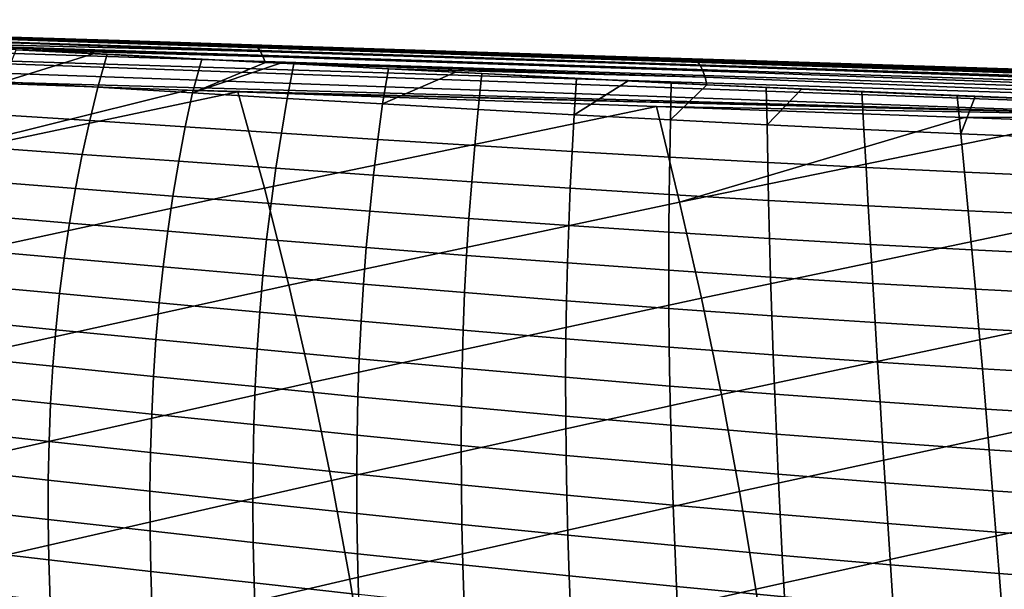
# Model space of a CAD drawing. Header units: metres. Extents: x -25 to 132, y -25 to 47.
# Tile 111 of 153: x 46 to 59, y 11 to 18. Entities that reach past the tile are written whole.
import ezdxf

# ---------------------------------------------------------------- set-up
doc = ezdxf.new("R2010")
doc.units = ezdxf.units.M
doc.layers.add('solid_12_061_031_XXX', color=7, linetype='CONTINUOUS')

msp = doc.modelspace()

# ---------------------------------------------------------------- linework, layer by layer
at = {"layer": 'solid_12_061_031_XXX'}
for points in [[(37.922546, 18.323622, 76.604332), (62.155643, 17.523399, 83.414337), (62.194477, 17.556528, 83.280464), (37.964966, 18.362818, 76.458633)], [(62.194477, 17.556528, 83.280464), (62.23682, 17.567024, 83.143959), (59.17902, 17.66898, 82.281784), (37.964966, 18.362818, 76.458633)], [(37.964966, 18.362818, 76.458633), (59.17902, 17.66898, 82.281784), (53.90913, 17.844713, 80.795532)], [(37.964966, 18.362818, 76.458633), (53.90913, 17.844713, 80.795532), (48.619545, 18.021126, 79.303291)], [(37.964966, 18.362818, 76.458633), (48.619545, 18.021126, 79.303291), (43.320198, 18.197889, 77.807892)], [(37.843979, 18.170053, 76.864609), (62.082645, 17.393471, 83.657997), (62.11805, 17.468582, 83.541252), (37.881805, 18.258711, 76.741035)], [(37.881805, 18.258711, 76.741035), (62.11805, 17.468582, 83.541252), (62.155643, 17.523399, 83.414337), (37.922546, 18.323622, 76.604332)], [(37.810211, 18.060339, 76.971306), (62.050323, 17.299965, 83.76162), (62.082645, 17.393471, 83.657997), (37.843979, 18.170053, 76.864609)], [(43.30529, 18.204231, 64.332344), (43.269779, 18.2131, 64.445503), (43.341843, 18.210808, 64.468155), (49.203556, 18.014637, 66.183174)], [(43.30529, 18.204231, 64.332344), (49.203556, 18.014637, 66.183174), (49.241413, 17.984831, 66.060341), (43.339485, 18.179813, 64.221085)], [(45.67009, 18.122042, 76.566681), (43.320198, 18.197889, 77.807892), (48.619545, 18.021126, 79.303291)], [(43.339485, 18.179813, 64.221085), (49.241413, 17.984831, 66.060341), (49.277, 17.936562, 65.94281), (43.371971, 18.140268, 64.113724)], [(49.203556, 18.014637, 66.183174), (43.341843, 18.210808, 64.468155), (45.341457, 18.147141, 65.098572)], [(43.371971, 18.140268, 64.113724), (49.277, 17.936562, 65.94281), (43.443882, 18.084652, 64.024559)], [(47.387913, 18.081949, 65.746315), (45.341457, 18.147141, 65.098572), (45.921204, 18.126492, 66.98175)], [(49.203556, 18.014637, 66.183174), (45.341457, 18.147141, 65.098572), (47.387913, 18.081949, 65.746315)], [(54.230423, 17.847429, 75.14949), (45.720306, 18.122938, 74.649696), (45.67009, 18.122042, 76.566681), (54.139256, 17.845959, 77.052689)], [(54.047924, 17.844488, 78.955826), (45.67009, 18.122042, 76.566681), (48.619545, 18.021126, 79.303291), (53.90913, 17.844713, 80.795532)], [(54.139256, 17.845959, 77.052689), (45.67009, 18.122042, 76.566681), (54.047924, 17.844488, 78.955826)], [(54.321808, 17.848886, 73.246353), (45.770458, 18.123833, 72.732697), (45.720306, 18.122938, 74.649696), (54.230423, 17.847429, 75.14949)], [(54.413162, 17.850338, 71.343201), (45.820728, 18.124722, 70.815727), (45.770458, 18.123833, 72.732697), (54.321808, 17.848886, 73.246353)], [(45.820728, 18.124722, 70.815727), (54.413162, 17.850338, 71.343201), (54.504356, 17.851789, 69.439995), (45.870998, 18.125607, 68.89875)], [(45.870998, 18.125607, 68.89875), (54.504356, 17.851789, 69.439995), (45.921204, 18.126492, 66.98175)], [(49.156361, 18.025595, 66.306152), (47.387913, 18.081949, 65.746315), (45.921204, 18.126492, 66.98175), (54.504356, 17.851789, 69.439995)], [(37.810211, 18.060339, 76.971306), (37.781528, 17.932894, 77.057892), (61.998119, 17.067656, 83.91938), (62.021908, 17.190434, 83.849487)], [(37.810211, 18.060339, 76.971306), (62.021908, 17.190434, 83.849487), (62.050323, 17.299965, 83.76162)], [(49.277, 17.936562, 65.94281), (49.309563, 17.870867, 65.833115), (43.516445, 18.081242, 64.045403), (43.443882, 18.084652, 64.024559)], [(49.309563, 17.870867, 65.833115), (44.288307, 18.044567, 64.267372), (43.516445, 18.081242, 64.045403)], [(49.309563, 17.870867, 65.833115), (44.742714, 18.022497, 64.398064), (44.288307, 18.044567, 64.267372)], [(49.309563, 17.870867, 65.833115), (46.003963, 17.959974, 64.761917), (44.742714, 18.022497, 64.398064)], [(45.834858, 17.529036, 64.081902), (46.003963, 17.959974, 64.761917), (47.050503, 17.907223, 65.065651)], [(46.003963, 17.959974, 64.761917), (49.346165, 17.788788, 65.735703), (47.050503, 17.907223, 65.065651)], [(49.309563, 17.870867, 65.833115), (49.346165, 17.788788, 65.735703), (46.003963, 17.959974, 64.761917)], [(49.203556, 18.014637, 66.183174), (47.387913, 18.081949, 65.746315), (49.156361, 18.025595, 66.306152)], [(49.524906, 18.013847, 66.422714), (49.156361, 18.025595, 66.306152), (54.504356, 17.851789, 69.439995)], [(49.203556, 18.014637, 66.183174), (49.156361, 18.025595, 66.306152), (49.524906, 18.013847, 66.422714), (55.106674, 17.826077, 68.027542)], [(49.203556, 18.014637, 66.183174), (55.106674, 17.826077, 68.027542), (55.144451, 17.795069, 67.901802), (49.241413, 17.984831, 66.060341)], [(49.241413, 17.984831, 66.060341), (55.144451, 17.795069, 67.901802), (55.179863, 17.744793, 67.781723), (49.277, 17.936562, 65.94281)], [(51.757561, 17.942669, 67.12616), (49.524906, 18.013847, 66.422714), (54.504356, 17.851789, 69.439995)], [(55.106674, 17.826077, 68.027542), (49.524906, 18.013847, 66.422714), (51.757561, 17.942669, 67.12616)], [(37.781528, 17.932894, 77.057892), (37.758797, 17.79159, 77.12175), (43.378662, 17.593235, 78.71151), (61.998119, 17.067656, 83.91938)], [(47.050503, 17.907223, 65.065651), (47.222179, 17.898439, 65.11554), (47.09808, 17.456059, 64.491203), (45.834858, 17.529036, 64.081902)], [(47.050503, 17.907223, 65.065651), (49.346165, 17.788788, 65.735703), (47.222179, 17.898439, 65.11554)], [(47.222179, 17.898439, 65.11554), (48.492958, 17.832933, 65.485893), (48.365627, 17.381678, 64.899345), (47.09808, 17.456059, 64.491203)], [(47.222179, 17.898439, 65.11554), (49.346165, 17.788788, 65.735703), (48.492958, 17.832933, 65.485893)], [(48.365627, 17.381678, 64.899345), (48.492958, 17.832933, 65.485893), (49.346165, 17.788788, 65.735703)], [(49.277, 17.936562, 65.94281), (55.179863, 17.744793, 67.781723), (55.21212, 17.67638, 67.670013), (49.309563, 17.870867, 65.833115)], [(49.309563, 17.870867, 65.833115), (55.21212, 17.67638, 67.670013), (55.240494, 17.591368, 67.569183), (49.346165, 17.788788, 65.735703)], [(54.045849, 17.869699, 67.840302), (51.757561, 17.942669, 67.12616), (54.504356, 17.851789, 69.439995)], [(55.106674, 17.826077, 68.027542), (51.757561, 17.942669, 67.12616), (54.045849, 17.869699, 67.840302)], [(54.047924, 17.844488, 78.955826), (53.90913, 17.844713, 80.795532), (59.17902, 17.66898, 82.281784)], [(55.06543, 17.837183, 68.155495), (54.045849, 17.869699, 67.840302), (54.504356, 17.851789, 69.439995)], [(55.106674, 17.826077, 68.027542), (54.045849, 17.869699, 67.840302), (55.06543, 17.837183, 68.155495)], [(62.689247, 17.571089, 77.565994), (54.139256, 17.845959, 77.052689), (54.047924, 17.844488, 78.955826), (62.549122, 17.569304, 79.453102)], [(62.408714, 17.567518, 81.340126), (54.047924, 17.844488, 78.955826), (59.17902, 17.66898, 82.281784), (62.23682, 17.567024, 83.143959)], [(62.549122, 17.569304, 79.453102), (54.047924, 17.844488, 78.955826), (62.408714, 17.567518, 81.340126)], [(62.82967, 17.572857, 75.678955), (54.230423, 17.847429, 75.14949), (54.139256, 17.845959, 77.052689), (62.689247, 17.571089, 77.565994)], [(62.970013, 17.574617, 73.791885), (54.321808, 17.848886, 73.246353), (54.230423, 17.847429, 75.14949), (62.82967, 17.572857, 75.678955)], [(54.321808, 17.848886, 73.246353), (62.970013, 17.574617, 73.791885), (63.110092, 17.576378, 71.904724), (54.413162, 17.850338, 71.343201)], [(54.413162, 17.850338, 71.343201), (63.110092, 17.576378, 71.904724), (54.504356, 17.851789, 69.439995)], [(56.359676, 17.795908, 68.552696), (55.06543, 17.837183, 68.155495), (54.504356, 17.851789, 69.439995), (63.110092, 17.576378, 71.904724)], [(56.359676, 17.795908, 68.552696), (60.988029, 17.648342, 69.939827), (55.06543, 17.837183, 68.155495)], [(61.029144, 17.635309, 69.798218), (55.106674, 17.826077, 68.027542), (55.06543, 17.837183, 68.155495), (60.988029, 17.648342, 69.939827)], [(55.106674, 17.826077, 68.027542), (61.029144, 17.635309, 69.798218), (61.06839, 17.598289, 69.660362), (55.144451, 17.795069, 67.901802)], [(49.346165, 17.788788, 65.735703), (49.545673, 17.778416, 65.794174), (48.365627, 17.381678, 64.899345)], [(49.545673, 17.778416, 65.794174), (49.726696, 17.769001, 65.847252), (49.637997, 17.306911, 65.306984), (48.365627, 17.381678, 64.899345)], [(55.240494, 17.591368, 67.569183), (49.545673, 17.778416, 65.794174), (49.346165, 17.788788, 65.735703)], [(55.240494, 17.591368, 67.569183), (49.726696, 17.769001, 65.847252), (49.545673, 17.778416, 65.794174)], [(49.726696, 17.769001, 65.847252), (50.995209, 17.703306, 66.220139), (50.915386, 17.23284, 65.714424), (49.637997, 17.306911, 65.306984)], [(55.240494, 17.591368, 67.569183), (50.995209, 17.703306, 66.220139), (49.726696, 17.769001, 65.847252)], [(50.915386, 17.23284, 65.714424), (50.995209, 17.703306, 66.220139), (51.895187, 17.657055, 66.485367)], [(50.995209, 17.703306, 66.220139), (55.263306, 17.490414, 67.480499), (51.895187, 17.657055, 66.485367)], [(55.240494, 17.591368, 67.569183), (55.263306, 17.490414, 67.480499), (50.995209, 17.703306, 66.220139)], [(55.144451, 17.795069, 67.901802), (61.06839, 17.598289, 69.660362), (61.10471, 17.538284, 69.529999), (55.179863, 17.744793, 67.781723)], [(55.179863, 17.744793, 67.781723), (61.10471, 17.538284, 69.529999), (61.137119, 17.456921, 69.410645), (55.21212, 17.67638, 67.670013)], [(58.679943, 17.72192, 69.255104), (60.988029, 17.648342, 69.939827), (56.359676, 17.795908, 68.552696)], [(58.679943, 17.72192, 69.255104), (56.359676, 17.795908, 68.552696), (63.110092, 17.576378, 71.904724)], [(58.679943, 17.72192, 69.255104), (63.110092, 17.576378, 71.904724), (60.988029, 17.648342, 69.939827)], [(43.378662, 17.593235, 78.71151), (43.760582, 16.288679, 79.281303), (48.29847, 17.419371, 80.102806)], [(61.998119, 17.067656, 83.91938), (43.378662, 17.593235, 78.71151), (48.29847, 17.419371, 80.102806)], [(51.895187, 17.657055, 66.485367), (52.246693, 17.63912, 66.589081), (52.197598, 17.159273, 66.120522), (50.915386, 17.23284, 65.714424)], [(51.895187, 17.657055, 66.485367), (55.263306, 17.490414, 67.480499), (52.246693, 17.63912, 66.589081)], [(52.246693, 17.63912, 66.589081), (53.515404, 17.575367, 66.963898), (53.484554, 17.087917, 66.525932), (52.197598, 17.159273, 66.120522)], [(52.246693, 17.63912, 66.589081), (54.786552, 17.513157, 67.3396), (54.210873, 17.541071, 67.169441)], [(52.246693, 17.63912, 66.589081), (55.263306, 17.490414, 67.480499), (54.786552, 17.513157, 67.3396)], [(54.210873, 17.541071, 67.169441), (53.515404, 17.575367, 66.963898), (52.246693, 17.63912, 66.589081)], [(53.484554, 17.087917, 66.525932), (53.515404, 17.575367, 66.963898), (54.210873, 17.541071, 67.169441)], [(55.21212, 17.67638, 67.670013), (61.137119, 17.456921, 69.410645), (61.164738, 17.3564, 69.305542), (55.240494, 17.591368, 67.569183)], [(55.240494, 17.591368, 67.569183), (61.164738, 17.3564, 69.305542), (61.186821, 17.239449, 69.217529), (55.263306, 17.490414, 67.480499)], [(45.834858, 17.529036, 64.081902), (47.09808, 17.456059, 64.491203), (46.989128, 17.008545, 63.892887), (45.71286, 17.0914, 63.439362)], [(47.09808, 17.456059, 64.491203), (48.365627, 17.381678, 64.899345), (48.270996, 16.924593, 64.342331), (46.989128, 17.008545, 63.892887)], [(54.210873, 17.541071, 67.169441), (54.786552, 17.513157, 67.3396), (54.775875, 17.018713, 66.92952), (53.484554, 17.087917, 66.525932)], [(54.775875, 17.018713, 66.92952), (54.786552, 17.513157, 67.3396), (55.263306, 17.490414, 67.480499)], [(55.263306, 17.490414, 67.480499), (56.061932, 17.45303, 67.716347), (56.071182, 16.952431, 67.330948), (54.775875, 17.018713, 66.92952)], [(55.263306, 17.490414, 67.480499), (61.186821, 17.239449, 69.217529), (56.061932, 17.45303, 67.716347)], [(56.061932, 17.45303, 67.716347), (61.186821, 17.239449, 69.217529), (56.535694, 17.431316, 67.856102)], [(56.071182, 16.952431, 67.330948), (56.061932, 17.45303, 67.716347), (56.535694, 17.431316, 67.856102)], [(56.535694, 17.431316, 67.856102), (57.34079, 17.3953, 68.093307), (57.369961, 16.890163, 67.730087), (56.071182, 16.952431, 67.330948)], [(56.535694, 17.431316, 67.856102), (61.186821, 17.239449, 69.217529), (57.34079, 17.3953, 68.093307)], [(43.760582, 16.288679, 79.281303), (48.97559, 17.395426, 80.294258), (48.29847, 17.419371, 80.102806)], [(44.125755, 14.975922, 79.809258), (49.33046, 16.102665, 80.833931), (48.97559, 17.395426, 80.294258), (43.760582, 16.288679, 79.281303)], [(48.365627, 17.381678, 64.899345), (49.637997, 17.306911, 65.306984), (49.558788, 16.840551, 64.788239), (48.270996, 16.924593, 64.342331)], [(61.998119, 17.067656, 83.91938), (48.29847, 17.419371, 80.102806), (48.97559, 17.395426, 80.294258)], [(49.33046, 16.102665, 80.833931), (54.589493, 17.196754, 81.881264), (48.97559, 17.395426, 80.294258)], [(61.998119, 17.067656, 83.91938), (48.97559, 17.395426, 80.294258), (54.589493, 17.196754, 81.881264)], [(49.637997, 17.306911, 65.306984), (50.915386, 17.23284, 65.714424), (50.852577, 16.757549, 65.230865), (49.558788, 16.840551, 64.788239)], [(57.34079, 17.3953, 68.093307), (61.186821, 17.239449, 69.217529), (58.621155, 17.340368, 68.469437)], [(57.34079, 17.3953, 68.093307), (58.621155, 17.340368, 68.469437), (58.671757, 16.830952, 68.125404), (57.369961, 16.890163, 67.730087)], [(58.863773, 17.330292, 68.540527), (58.621155, 17.340368, 68.469437), (61.186821, 17.239449, 69.217529)], [(58.671757, 16.830952, 68.125404), (58.621155, 17.340368, 68.469437), (58.863773, 17.330292, 68.540527)], [(58.863773, 17.330292, 68.540527), (59.905121, 17.28828, 68.844864), (59.975777, 16.777456, 68.517944), (58.671757, 16.830952, 68.125404)], [(61.186821, 17.239449, 69.217529), (59.905121, 17.28828, 68.844864), (58.863773, 17.330292, 68.540527)], [(49.659573, 14.802338, 81.331116), (54.89933, 15.915981, 82.385963), (54.589493, 17.196754, 81.881264), (49.33046, 16.102665, 80.833931)], [(50.915386, 17.23284, 65.714424), (52.197598, 17.159273, 66.120522), (52.15205, 16.675547, 65.669182), (50.852577, 16.757549, 65.230865)], [(54.589493, 17.196754, 81.881264), (54.89933, 15.915981, 82.385963), (58.719814, 17.050417, 83.0485)], [(61.998119, 17.067656, 83.91938), (54.589493, 17.196754, 81.881264), (58.719814, 17.050417, 83.0485)], [(45.71286, 17.0914, 63.439362), (46.989128, 17.008545, 63.892887), (46.888821, 16.555922, 63.318111), (45.600578, 16.648113, 62.82214)], [(52.197598, 17.159273, 66.120522), (53.484554, 17.087917, 66.525932), (53.457012, 16.596348, 66.103867), (52.15205, 16.675547, 65.669182)], [(53.484554, 17.087917, 66.525932), (54.775875, 17.018713, 66.92952), (54.766987, 16.520035, 66.533897), (53.457012, 16.596348, 66.103867)], [(54.89933, 15.915981, 82.385963), (60.188889, 16.998335, 83.463593), (58.719814, 17.050417, 83.0485)], [(61.998119, 17.067656, 83.91938), (58.719814, 17.050417, 83.0485), (60.188889, 16.998335, 83.463593)], [(46.989128, 17.008545, 63.892887), (48.270996, 16.924593, 64.342331), (48.183918, 16.46287, 63.807182), (46.888821, 16.555922, 63.318111)], [(48.270996, 16.924593, 64.342331), (49.558788, 16.840551, 64.788239), (49.486042, 16.369959, 64.28978), (48.183918, 16.46287, 63.807182)], [(54.775875, 17.018713, 66.92952), (56.071182, 16.952431, 67.330948), (56.08149, 16.447498, 66.959007), (54.766987, 16.520035, 66.533897)], [(55.192547, 14.628148, 82.852478), (60.466927, 15.729493, 83.937035), (60.188889, 16.998335, 83.463593), (54.89933, 15.915981, 82.385963)], [(56.071182, 16.952431, 67.330948), (57.369961, 16.890163, 67.730087), (57.399929, 16.379938, 67.37912), (56.08149, 16.447498, 66.959007)], [(49.558788, 16.840551, 64.788239), (50.852577, 16.757549, 65.230865), (50.795132, 16.278355, 64.766113), (49.486042, 16.369959, 64.28978)], [(57.369961, 16.890163, 67.730087), (58.671757, 16.830952, 68.125404), (58.721752, 16.316568, 67.79287), (57.399929, 16.379938, 67.37912)], [(58.671757, 16.830952, 68.125404), (59.975777, 16.777456, 68.517944), (60.046104, 16.260124, 68.201263), (58.721752, 16.316568, 67.79287)], [(45.600578, 16.648113, 62.82214), (46.888821, 16.555922, 63.318111), (46.797607, 16.097836, 62.766411), (45.498466, 16.198812, 62.229748)], [(50.852577, 16.757549, 65.230865), (52.15205, 16.675547, 65.669182), (52.110775, 16.188154, 65.235283), (50.795132, 16.278355, 64.766113)], [(52.15205, 16.675547, 65.669182), (53.457012, 16.596348, 66.103867), (53.432655, 16.10124, 65.697945), (52.110775, 16.188154, 65.235283)], [(46.888821, 16.555922, 63.318111), (48.183918, 16.46287, 63.807182), (48.104839, 15.996181, 63.293461), (46.797607, 16.097836, 62.766411)], [(53.457012, 16.596348, 66.103867), (54.766987, 16.520035, 66.533897), (54.760201, 16.017822, 66.153198), (53.432655, 16.10124, 65.697945)], [(54.766987, 16.520035, 66.533897), (56.08149, 16.447498, 66.959007), (56.092846, 15.93889, 66.600838), (54.760201, 16.017822, 66.153198)], [(48.183918, 16.46287, 63.807182), (49.486042, 16.369959, 64.28978), (49.420193, 15.89483, 63.811203), (48.104839, 15.996181, 63.293461)], [(56.08149, 16.447498, 66.959007), (57.399929, 16.379938, 67.37912), (57.429913, 15.865741, 67.040833), (56.092846, 15.93889, 66.600838)], [(57.399929, 16.379938, 67.37912), (58.721752, 16.316568, 67.79287), (58.770763, 15.797734, 67.471947), (57.429913, 15.865741, 67.040833)], [(49.486042, 16.369959, 64.28978), (50.795132, 16.278355, 64.766113), (50.743465, 15.794987, 64.319817), (49.420193, 15.89483, 63.811203)], [(50.795132, 16.278355, 64.766113), (52.110775, 16.188154, 65.235283), (52.074158, 15.696861, 64.818489), (50.743465, 15.794987, 64.319817)], [(58.721752, 16.316568, 67.79287), (60.046104, 16.260124, 68.201263), (60.114471, 15.737667, 67.89518), (58.770763, 15.797734, 67.471947)], [(45.498466, 16.198812, 62.229748), (46.797607, 16.097836, 62.766411), (46.715942, 15.633943, 62.237328), (45.406982, 15.743134, 61.661705)], [(52.110775, 16.188154, 65.235283), (53.432655, 16.10124, 65.697945), (53.411827, 15.602403, 65.307877), (52.074158, 15.696861, 64.818489)], [(44.459175, 13.655128, 80.29126), (49.659573, 14.802338, 81.331116), (49.33046, 16.102665, 80.833931), (44.125755, 14.975922, 79.809258)], [(46.797607, 16.097836, 62.766411), (48.104839, 15.996181, 63.293461), (48.034206, 15.524196, 62.800732), (46.715942, 15.633943, 62.237328)], [(48.104839, 15.996181, 63.293461), (49.420193, 15.89483, 63.811203), (49.361664, 15.414863, 63.352104), (48.034206, 15.524196, 62.800732)], [(53.432655, 16.10124, 65.697945), (54.760201, 16.017822, 66.153198), (54.755833, 15.511928, 65.787178), (53.411827, 15.602403, 65.307877)], [(54.760201, 16.017822, 66.153198), (56.092846, 15.93889, 66.600838), (56.105518, 15.426514, 66.256241), (54.755833, 15.511928, 65.787178)], [(49.420193, 15.89483, 63.811203), (50.743465, 15.794987, 64.319817), (50.697983, 15.307169, 63.891582), (49.361664, 15.414863, 63.352104)], [(49.960064, 13.494463, 81.785042), (55.192547, 14.628148, 82.852478), (54.89933, 15.915981, 82.385963), (49.659573, 14.802338, 81.331116)], [(56.092846, 15.93889, 66.600838), (57.429913, 15.865741, 67.040833), (57.460114, 15.347535, 66.715073), (56.105518, 15.426514, 66.256241)], [(57.429913, 15.865741, 67.040833), (58.770763, 15.797734, 67.471947), (58.81892, 15.274487, 67.162567), (57.460114, 15.347535, 66.715073)], [(45.406982, 15.743134, 61.661705), (46.715942, 15.633943, 62.237328), (46.644283, 15.163892, 61.7304), (45.326591, 15.280714, 61.117527)], [(50.743465, 15.794987, 64.319817), (52.074158, 15.696861, 64.818489), (52.042572, 15.201427, 64.418457), (50.697983, 15.307169, 63.891582)], [(55.460258, 13.333254, 83.278419), (60.724445, 14.454146, 84.373039), (60.466927, 15.729493, 83.937035), (55.192547, 14.628148, 82.852478)], [(58.770763, 15.797734, 67.471947), (60.114471, 15.737667, 67.89518), (60.180946, 15.210203, 67.599693), (58.81892, 15.274487, 67.162567)], [(46.715942, 15.633943, 62.237328), (48.034206, 15.524196, 62.800732), (47.972466, 15.046588, 62.328556), (46.644283, 15.163892, 61.7304)], [(52.074158, 15.696861, 64.818489), (53.411827, 15.602403, 65.307877), (53.394882, 15.099633, 64.933357), (52.042572, 15.201427, 64.418457)], [(53.411827, 15.602403, 65.307877), (54.755833, 15.511928, 65.787178), (54.754192, 15.0022, 65.435585), (53.394882, 15.099633, 64.933357)], [(48.034206, 15.524196, 62.800732), (49.361664, 15.414863, 63.352104), (49.310883, 14.929753, 62.912075), (47.972466, 15.046588, 62.328556)], [(54.755833, 15.511928, 65.787178), (56.105518, 15.426514, 66.256241), (56.119755, 14.910275, 65.925018), (54.754192, 15.0022, 65.435585)], [(49.361664, 15.414863, 63.352104), (50.697983, 15.307169, 63.891582), (50.659088, 14.814629, 63.481056), (49.310883, 14.929753, 62.912075)], [(56.105518, 15.426514, 66.256241), (57.460114, 15.347535, 66.715073), (57.490742, 14.82529, 66.401711), (56.119755, 14.910275, 65.925018)], [(57.460114, 15.347535, 66.715073), (58.81892, 15.274487, 67.162567), (58.866364, 14.746863, 66.86467), (57.490742, 14.82529, 66.401711)], [(45.326591, 15.280714, 61.117527), (46.644283, 15.163892, 61.7304), (46.58308, 14.687336, 61.245167), (45.257744, 14.811192, 60.596722)], [(50.697983, 15.307169, 63.891582), (52.042572, 15.201427, 64.418457), (52.016399, 14.701614, 64.034859), (50.659088, 14.814629, 63.481056)], [(52.042572, 15.201427, 64.418457), (53.394882, 15.099633, 64.933357), (53.382164, 14.592738, 64.574104), (52.016399, 14.701614, 64.034859)], [(58.81892, 15.274487, 67.162567), (60.180946, 15.210203, 67.599693), (60.245575, 14.677849, 67.314819), (58.866364, 14.746863, 66.86467)], [(46.644283, 15.163892, 61.7304), (47.972466, 15.046588, 62.328556), (47.920059, 14.563028, 61.876503), (46.58308, 14.687336, 61.245167)], [(53.394882, 15.099633, 64.933357), (54.754192, 15.0022, 65.435585), (54.755581, 14.488491, 65.098175), (53.382164, 14.592738, 64.574104)], [(47.972466, 15.046588, 62.328556), (49.310883, 14.929753, 62.912075), (49.268284, 14.439198, 62.490715), (47.920059, 14.563028, 61.876503)], [(49.310883, 14.929753, 62.912075), (50.659088, 14.814629, 63.481056), (50.627197, 14.317093, 63.087852), (49.268284, 14.439198, 62.490715)], [(54.754192, 15.0022, 65.435585), (56.119755, 14.910275, 65.925018), (56.135826, 14.390077, 65.606987), (54.755581, 14.488491, 65.098175)], [(44.760841, 12.326271, 80.727318), (49.960064, 13.494463, 81.785042), (49.659573, 14.802338, 81.331116), (44.459175, 13.655128, 80.29126)], [(45.257744, 14.811192, 60.596722), (46.58308, 14.687336, 61.245167), (46.53265, 14.203858, 60.781208), (45.200775, 14.33414, 60.098854)], [(50.659088, 14.814629, 63.481056), (52.016399, 14.701614, 64.034859), (51.996029, 14.197185, 63.667358), (50.627197, 14.317093, 63.087852)], [(56.119755, 14.910275, 65.925018), (57.490742, 14.82529, 66.401711), (57.521992, 14.298973, 66.100616), (56.135826, 14.390077, 65.606987)], [(57.490742, 14.82529, 66.401711), (58.866364, 14.746863, 66.86467), (58.913227, 14.214903, 66.578186), (57.521992, 14.298973, 66.100616)], [(46.58308, 14.687336, 61.245167), (47.920059, 14.563028, 61.876503), (47.87727, 14.073113, 61.444187), (46.53265, 14.203858, 60.781208)], [(52.016399, 14.701614, 64.034859), (53.382164, 14.592738, 64.574104), (53.374023, 14.081518, 64.22982), (51.996029, 14.197185, 63.667358)], [(58.866364, 14.746863, 66.86467), (60.245575, 14.677849, 67.314819), (60.308426, 14.140721, 67.040565), (58.913227, 14.214903, 66.578186)], [(47.920059, 14.563028, 61.876503), (49.268284, 14.439198, 62.490715), (49.234123, 13.942812, 62.087669), (47.87727, 14.073113, 61.444187)], [(50.231937, 12.179037, 82.195709), (55.460258, 13.333254, 83.278419), (55.192547, 14.628148, 82.852478), (49.960064, 13.494463, 81.785042)], [(53.382164, 14.592738, 64.574104), (54.755581, 14.488491, 65.098175), (54.760307, 13.970651, 64.774696), (53.374023, 14.081518, 64.22982)], [(49.268284, 14.439198, 62.490715), (50.627197, 14.317093, 63.087852), (50.602535, 13.814201, 62.711658), (49.234123, 13.942812, 62.087669)], [(54.755581, 14.488491, 65.098175), (56.135826, 14.390077, 65.606987), (56.15398, 13.865825, 65.301949), (54.760307, 13.970651, 64.774696)], [(55.702469, 12.031319, 83.66378), (60.959564, 13.172227, 84.771126), (60.724445, 14.454146, 84.373039), (55.460258, 13.333254, 83.278419)], [(45.200775, 14.33414, 60.098854), (46.53265, 14.203858, 60.781208), (46.492767, 13.712781, 60.338276), (45.15546, 13.848859, 59.62365)], [(50.627197, 14.317093, 63.087852), (51.996029, 14.197185, 63.667358), (51.981655, 13.687809, 63.31567), (50.602535, 13.814201, 62.711658)], [(56.135826, 14.390077, 65.606987), (57.521992, 14.298973, 66.100616), (57.554066, 13.76855, 65.811661), (56.15398, 13.865825, 65.301949)], [(57.521992, 14.298973, 66.100616), (58.913227, 14.214903, 66.578186), (58.959644, 13.67864, 66.303047), (57.554066, 13.76855, 65.811661)], [(46.53265, 14.203858, 60.781208), (47.87727, 14.073113, 61.444187), (47.843899, 13.576196, 61.031376), (46.492767, 13.712781, 60.338276)], [(51.996029, 14.197185, 63.667358), (53.374023, 14.081518, 64.22982), (53.370628, 13.565686, 63.900261), (51.981655, 13.687809, 63.31567)], [(58.913227, 14.214903, 66.578186), (60.308426, 14.140721, 67.040565), (60.369553, 13.598937, 66.776947), (58.959644, 13.67864, 66.303047)], [(47.87727, 14.073113, 61.444187), (49.234123, 13.942812, 62.087669), (49.208206, 13.439986, 61.702724), (47.843899, 13.576196, 61.031376)], [(53.374023, 14.081518, 64.22982), (54.760307, 13.970651, 64.774696), (54.768509, 13.448442, 64.464966), (53.370628, 13.565686, 63.900261)], [(49.234123, 13.942812, 62.087669), (50.602535, 13.814201, 62.711658), (50.584923, 13.305389, 62.352283), (49.208206, 13.439986, 61.702724)], [(54.760307, 13.970651, 64.774696), (56.15398, 13.865825, 65.301949), (56.174328, 13.337344, 65.009758), (54.768509, 13.448442, 64.464966)], [(56.15398, 13.865825, 65.301949), (57.554066, 13.76855, 65.811661), (57.587036, 13.233921, 65.534744), (56.174328, 13.337344, 65.009758)], [(45.15546, 13.848859, 59.62365), (46.492767, 13.712781, 60.338276), (46.463097, 13.213367, 59.916164), (45.121414, 13.354573, 59.170895)], [(50.602535, 13.814201, 62.711658), (51.981655, 13.687809, 63.31567), (51.973114, 13.172979, 62.97963), (50.584923, 13.305389, 62.352283)], [(57.554066, 13.76855, 65.811661), (58.959644, 13.67864, 66.303047), (59.005657, 13.138064, 66.039223), (57.587036, 13.233921, 65.534744)], [(46.492767, 13.712781, 60.338276), (47.843899, 13.576196, 61.031376), (47.819626, 13.071582, 60.637867), (46.463097, 13.213367, 59.916164)], [(51.981655, 13.687809, 63.31567), (53.370628, 13.565686, 63.900261), (53.371834, 13.044798, 63.585289), (51.973114, 13.172979, 62.97963)], [(58.959644, 13.67864, 66.303047), (60.369553, 13.598937, 66.776947), (60.428967, 13.052587, 66.523987), (59.005657, 13.138064, 66.039223)], [(45.030754, 10.989332, 81.117439), (50.231937, 12.179037, 82.195709), (49.960064, 13.494463, 81.785042), (44.760841, 12.326271, 80.727318)], [(47.843899, 13.576196, 61.031376), (49.208206, 13.439986, 61.702724), (49.190262, 12.930075, 61.33569), (47.819626, 13.071582, 60.637867)], [(53.370628, 13.565686, 63.900261), (54.768509, 13.448442, 64.464966), (54.780064, 12.921494, 64.168854), (53.371834, 13.044798, 63.585289)], [(45.121414, 13.354573, 59.170895), (46.463097, 13.213367, 59.916164), (46.443283, 12.704878, 59.51466), (45.098259, 12.850509, 58.740376)], [(49.208206, 13.439986, 61.702724), (50.584923, 13.305389, 62.352283), (50.57412, 12.790065, 62.009552), (49.190262, 12.930075, 61.33569)], [(54.768509, 13.448442, 64.464966), (56.174328, 13.337344, 65.009758), (56.196766, 12.804354, 64.730331), (54.780064, 12.921494, 64.168854)], [(56.174328, 13.337344, 65.009758), (57.587036, 13.233921, 65.534744), (57.620827, 12.694905, 65.269821), (56.196766, 12.804354, 64.730331)], [(46.463097, 13.213367, 59.916164), (47.819626, 13.071582, 60.637867), (47.804153, 12.558576, 60.263462), (46.443283, 12.704878, 59.51466)], [(50.475189, 10.856057, 82.563133), (55.702469, 12.031319, 83.66378), (55.460258, 13.333254, 83.278419), (50.231937, 12.179037, 82.195709)], [(50.584923, 13.305389, 62.352283), (51.973114, 13.172979, 62.97963), (51.9702, 12.652164, 62.659081), (50.57412, 12.790065, 62.009552)], [(57.587036, 13.233921, 65.534744), (59.005657, 13.138064, 66.039223), (59.051205, 12.593107, 65.786713), (57.620827, 12.694905, 65.269821)], [(47.819626, 13.071582, 60.637867), (49.190262, 12.930075, 61.33569), (49.180012, 12.412429, 60.986382), (47.804153, 12.558576, 60.263462)], [(51.973114, 13.172979, 62.97963), (53.371834, 13.044798, 63.585289), (53.37746, 12.518392, 63.284771), (51.9702, 12.652164, 62.659081)], [(55.919174, 10.722359, 84.00856), (61.172279, 11.883774, 85.13131), (60.959564, 13.172227, 84.771126), (55.702469, 12.031319, 83.66378)], [(59.005657, 13.138064, 66.039223), (60.428967, 13.052587, 66.523987), (60.486622, 12.501731, 66.281738), (59.051205, 12.593107, 65.786713)], [(53.371834, 13.044798, 63.585289), (54.780064, 12.921494, 64.168854), (54.794827, 12.389429, 63.886269), (53.37746, 12.518392, 63.284771)], [(45.098259, 12.850509, 58.740376), (46.443283, 12.704878, 59.51466), (46.433018, 12.186546, 59.133514), (45.08564, 12.33586, 58.331833)], [(49.190262, 12.930075, 61.33569), (50.57412, 12.790065, 62.009552), (50.569889, 12.267635, 61.683292), (49.180012, 12.412429, 60.986382)], [(54.780064, 12.921494, 64.168854), (56.196766, 12.804354, 64.730331), (56.221176, 12.266562, 64.463593), (54.794827, 12.389429, 63.886269)], [(46.443283, 12.704878, 59.51466), (47.804153, 12.558576, 60.263462), (47.797192, 12.036451, 59.907921), (46.433018, 12.186546, 59.133514)], [(50.57412, 12.790065, 62.009552), (51.9702, 12.652164, 62.659081), (51.972706, 12.12483, 62.353867), (50.569889, 12.267635, 61.683292)], [(56.196766, 12.804354, 64.730331), (57.620827, 12.694905, 65.269821), (57.655342, 12.151314, 65.016853), (56.221176, 12.266562, 64.463593)], [(57.620827, 12.694905, 65.269821), (59.051205, 12.593107, 65.786713), (59.096218, 12.043698, 65.545517), (57.655342, 12.151314, 65.016853)], [(47.804153, 12.558576, 60.263462), (49.180012, 12.412429, 60.986382), (49.177208, 11.88637, 60.654572), (47.797192, 12.036451, 59.907921)], [(51.9702, 12.652164, 62.659081), (53.37746, 12.518392, 63.284771), (53.387341, 11.986007, 62.998569), (51.972706, 12.12483, 62.353867)], [(59.051205, 12.593107, 65.786713), (60.486622, 12.501731, 66.281738), (60.54248, 11.946431, 66.050247), (59.096218, 12.043698, 65.545517)], [(49.180012, 12.412429, 60.986382), (50.569889, 12.267635, 61.683292), (50.57201, 11.737474, 61.373295), (49.177208, 11.88637, 60.654572)], [(53.37746, 12.518392, 63.284771), (54.794827, 12.389429, 63.886269), (54.812645, 11.851861, 63.617096), (53.387341, 11.986007, 62.998569)], [(45.08564, 12.33586, 58.331833), (46.433018, 12.186546, 59.133514), (46.43203, 11.657534, 58.7724), (45.083263, 11.809751, 57.94492)], [(54.794827, 12.389429, 63.886269), (56.221176, 12.266562, 64.463593), (56.247444, 11.723676, 64.209473), (54.812645, 11.851861, 63.617096)], [(45.268913, 9.644285, 81.461639), (50.475189, 10.856057, 82.563133), (50.231937, 12.179037, 82.195709), (45.030754, 10.989332, 81.117439)], [(46.433018, 12.186546, 59.133514), (47.797192, 12.036451, 59.907921), (47.798504, 11.504416, 59.570938), (46.43203, 11.657534, 58.7724)], [(50.569889, 12.267635, 61.683292), (51.972706, 12.12483, 62.353867), (51.980442, 11.590416, 62.063805), (50.57201, 11.737474, 61.373295)], [(56.221176, 12.266562, 64.463593), (57.655342, 12.151314, 65.016853), (57.690495, 11.602958, 64.77581), (56.247444, 11.723676, 64.209473)], [(57.655342, 12.151314, 65.016853), (59.096218, 12.043698, 65.545517), (59.140636, 11.489766, 65.315628), (57.690495, 11.602958, 64.77581)], [(47.797192, 12.036451, 59.907921), (49.177208, 11.88637, 60.654572), (49.181641, 11.351158, 60.339977), (47.798504, 11.504416, 59.570938)], [(50.689819, 9.525522, 82.887306), (55.919174, 10.722359, 84.00856), (55.702469, 12.031319, 83.66378), (50.475189, 10.856057, 82.563133)], [(51.972706, 12.12483, 62.353867), (53.387341, 11.986007, 62.998569), (53.401306, 11.447149, 62.726532), (51.980442, 11.590416, 62.063805)], [(59.096218, 12.043698, 65.545517), (60.54248, 11.946431, 66.050247), (60.596497, 11.386749, 65.829552), (59.140636, 11.489766, 65.315628)], [(49.177208, 11.88637, 60.654572), (50.57201, 11.737474, 61.373295), (50.580292, 11.198904, 61.079304), (49.181641, 11.351158, 60.339977)], [(53.387341, 11.986007, 62.998569), (54.812645, 11.851861, 63.617096), (54.833389, 11.308382, 63.36121), (53.401306, 11.447149, 62.726532)], [(56.110382, 9.406394, 84.312775), (61.362591, 10.588825, 85.453568), (61.172279, 11.883774, 85.13131), (55.919174, 10.722359, 84.00856)], [(45.083263, 11.809751, 57.94492), (46.43203, 11.657534, 58.7724), (46.440071, 11.116992, 58.430969), (45.090847, 11.271289, 57.579269)], [(54.812645, 11.851861, 63.617096), (56.247444, 11.723676, 64.209473), (56.275448, 11.175381, 63.967865), (54.833389, 11.308382, 63.36121)], [(46.43203, 11.657534, 58.7724), (47.798504, 11.504416, 59.570938), (47.807869, 10.961668, 59.252186), (46.440071, 11.116992, 58.430969)], [(50.57201, 11.737474, 61.373295), (51.980442, 11.590416, 62.063805), (51.993244, 11.048311, 61.78867), (50.580292, 11.198904, 61.079304)], [(56.247444, 11.723676, 64.209473), (57.690495, 11.602958, 64.77581), (57.726189, 11.04963, 64.546623), (56.275448, 11.175381, 63.967865)], [(47.798504, 11.504416, 59.570938), (49.181641, 11.351158, 60.339977), (49.193104, 10.806048, 60.042297), (47.807869, 10.961668, 59.252186)], [(51.980442, 11.590416, 62.063805), (53.401306, 11.447149, 62.726532), (53.419212, 10.90129, 62.46846), (51.993244, 11.048311, 61.78867)], [(57.690495, 11.602958, 64.77581), (59.140636, 11.489766, 65.315628), (59.184387, 10.931223, 65.097038), (57.726189, 11.04963, 64.546623)], [(59.140636, 11.489766, 65.315628), (60.596497, 11.386749, 65.829552), (60.648624, 10.822733, 65.619698), (59.184387, 10.931223, 65.097038)], [(53.401306, 11.447149, 62.726532), (54.833389, 11.308382, 63.36121), (54.85693, 10.75855, 63.11845), (53.419212, 10.90129, 62.46846)], [(45.090847, 11.271289, 57.579269), (46.440071, 11.116992, 58.430969), (46.456879, 10.56407, 58.108875), (45.108105, 10.719585, 57.234512)], [(49.181641, 11.351158, 60.339977), (50.580292, 11.198904, 61.079304), (50.594559, 10.651239, 60.801052), (49.193104, 10.806048, 60.042297)], [(54.833389, 11.308382, 63.36121), (56.275448, 11.175381, 63.967865), (56.305088, 10.621337, 63.73867), (54.85693, 10.75855, 63.11845)], [(46.440071, 11.116992, 58.430969), (47.807869, 10.961668, 59.252186), (47.825043, 10.407406, 58.951347), (46.456879, 10.56407, 58.108875)], [(50.580292, 11.198904, 61.079304), (51.993244, 11.048311, 61.78867), (52.010948, 10.497903, 61.528221), (50.594559, 10.651239, 60.801052)], [(56.275448, 11.175381, 63.967865), (57.726189, 11.04963, 64.546623), (57.762341, 10.491101, 64.329224), (56.305088, 10.621337, 63.73867)], [(47.807869, 10.961668, 59.252186), (49.193104, 10.806048, 60.042297), (49.211384, 10.250291, 59.76125), (47.825043, 10.407406, 58.951347)], [(51.993244, 11.048311, 61.78867), (53.419212, 10.90129, 62.46846), (53.440922, 10.347894, 62.224163), (52.010948, 10.497903, 61.528221)], [(57.726189, 11.04963, 64.546623), (59.184387, 10.931223, 65.097038), (59.227402, 10.367968, 64.88974), (57.762341, 10.491101, 64.329224)], [(45.475323, 8.291107, 81.759918), (50.689819, 9.525522, 82.887306), (50.475189, 10.856057, 82.563133), (45.268913, 9.644285, 81.461639)], [(53.419212, 10.90129, 62.46846), (54.85693, 10.75855, 63.11845), (54.883148, 10.201921, 62.888664), (53.440922, 10.347894, 62.224163)], [(59.184387, 10.931223, 65.097038), (60.648624, 10.822733, 65.619698), (60.698807, 10.254423, 65.420723), (59.227402, 10.367968, 64.88974)], [(49.193104, 10.806048, 60.042297), (50.594559, 10.651239, 60.801052), (50.614616, 10.093794, 60.538277), (49.211384, 10.250291, 59.76125)], [(50.875832, 8.187428, 83.168243), (56.110382, 9.406394, 84.312775), (55.919174, 10.722359, 84.00856), (50.689819, 9.525522, 82.887306)], [(54.85693, 10.75855, 63.11845), (56.305088, 10.621337, 63.73867), (56.336262, 10.061201, 63.521767), (54.883148, 10.201921, 62.888664)]]:
    msp.add_3dface(points, dxfattribs=at)

doc.saveas('drawing.dxf')
